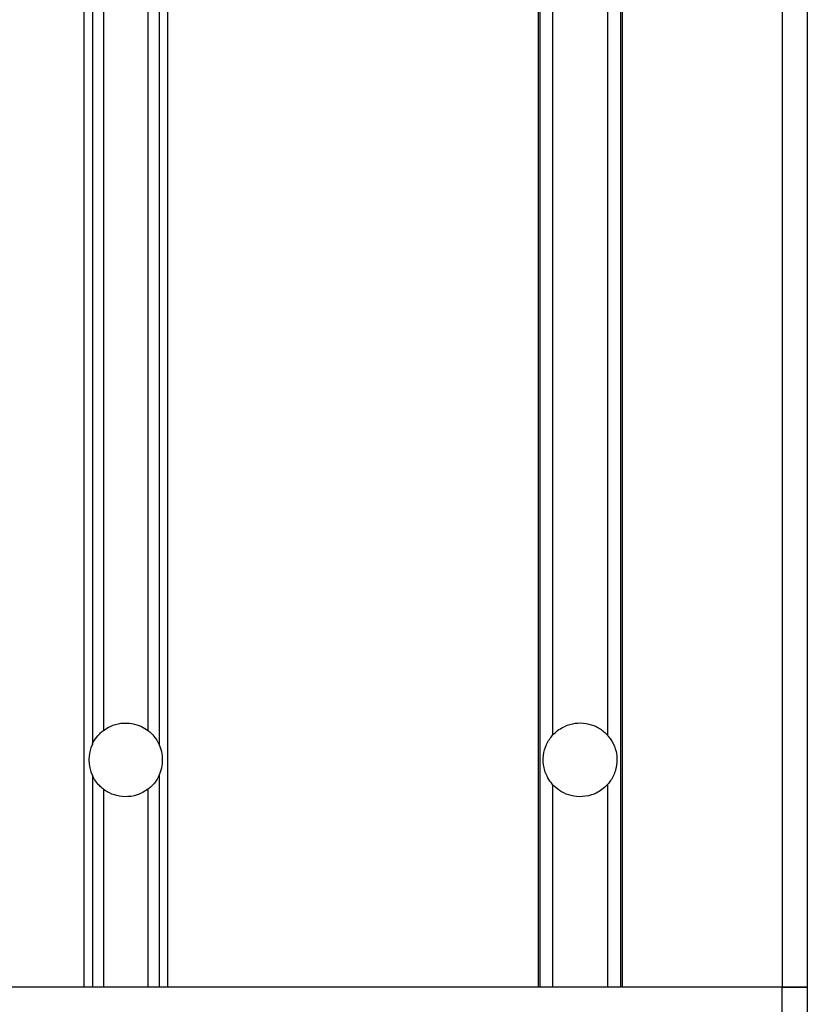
# Model space of a CAD drawing. Header units: millimetres. Extents: x 0 to 420, y 0 to 297.
# Tile 15 of 35: x 185.86 to 189.76, y 211.7 to 216.57. Entities that reach past the tile are written whole.
import ezdxf

# ---------------------------------------------------------------- set-up
doc = ezdxf.new("R2010")
doc.units = ezdxf.units.MM

msp = doc.modelspace()

# ---------------------------------------------------------------- linework, layer by layer
at = {"color": 7, "linetype": 'Continuous', "lineweight": 25}
for p, q in [((189.76443, 223.74329), (189.76443, 211.78329)), ((189.63943, 223.41257), (189.63943, 211.78329)), ((186.18193, 223.24329), (186.18193, 211.78329)), ((186.22455, 223.24329), (186.22455, 212.98653)), ((186.27938, 223.24329), (186.27938, 213.05388)), ((186.49948, 223.24329), (186.49948, 213.05388)), ((186.55431, 223.24329), (186.55431, 212.98653)), ((186.59693, 223.24329), (186.59693, 211.78329)), ((188.43193, 223.24329), (188.43193, 211.78329)), ((188.43971, 223.24329), (188.43971, 211.78329)), ((188.50348, 223.24329), (188.50348, 213.03005)), ((188.77538, 223.24329), (188.77538, 213.03005)), ((188.83916, 223.24329), (188.83916, 211.78329)), ((188.84693, 223.24329), (188.84693, 211.78329)), ((186.22455, 212.83006), (186.22455, 211.78329)), ((186.55431, 212.83006), (186.55431, 211.78329)), ((188.50348, 212.78654), (188.50348, 211.78329)), ((188.77538, 212.78654), (188.77538, 211.78329)), ((186.27938, 212.7627), (186.27938, 211.78329)), ((186.49948, 212.7627), (186.49948, 211.78329)), ((186.18193, 211.78329), (185.38943, 211.78329)), ((189.63943, 211.78329), (185.38943, 211.78329)), ((188.43193, 211.78329), (186.59693, 211.78329)), ((189.63943, 211.78329), (188.84693, 211.78329)), ((189.76443, 211.78329), (189.63943, 211.78329)), ((189.63943, 211.18329), (189.63943, 211.78329)), ((189.63943, 211.78329), (189.76443, 211.78329)), ((189.76443, 211.78329), (189.76443, 211.18329))]:
    msp.add_line(p, q, dxfattribs=at)
for start, end in [(154.61521, 205.38479), (334.61521, 25.38479)]:
    msp.add_arc((186.38943, 212.90829), 0.1825, start, end, dxfattribs=at)
for points, knots in [([(186.27938, 213.05388), (186.29035, 213.06114), (186.31583, 213.07801), (186.36463, 213.09182), (186.41929, 213.0909), (186.46555, 213.07655), (186.48936, 213.06064), (186.49948, 213.05388)], [0, 0, 0, 0, 0.17151303, 0.39852973, 0.62613946, 0.84116758, 1, 1, 1, 1]), ([(188.50348, 213.03005), (188.50565, 213.03239), (188.52232, 213.05039), (188.55764, 213.07508), (188.61447, 213.0919), (188.66944, 213.09099), (188.72063, 213.07442), (188.75474, 213.05168), (188.77106, 213.03457), (188.77538, 213.03005)], [0, 0, 0, 0, 0.03233279, 0.24888973, 0.4222786, 0.59612041, 0.76035275, 0.93658098, 1, 1, 1, 1]), ([(186.22455, 212.98653), (186.22531, 212.9881), (186.23223, 213.00234), (186.24631, 213.02343), (186.2665, 213.04374), (186.27621, 213.05138), (186.27938, 213.05388)], [0, 0, 0, 0, 0.0630496, 0.5732723, 0.8606645, 1, 1, 1, 1]), ([(186.49948, 213.05388), (186.49958, 213.0538), (186.50574, 213.04914), (186.5205, 213.03637), (186.54003, 213.01339), (186.54963, 212.99534), (186.55431, 212.98653)], [0, 0, 0, 0, 0.0046611, 0.2716949, 0.6448048, 1, 1, 1, 1]), ([(188.50348, 212.78654), (188.50075, 212.78972), (188.49036, 212.80182), (188.47067, 212.83337), (188.45526, 212.88364), (188.45715, 212.94365), (188.47413, 212.98954), (188.49229, 213.01705), (188.50087, 213.02701), (188.50348, 213.03005)], [0, 0, 0, 0, 0.04920516, 0.18687361, 0.40837028, 0.63497034, 0.84573995, 0.95301088, 1, 1, 1, 1]), ([(188.77538, 213.03005), (188.77664, 213.02862), (188.78464, 213.0195), (188.80256, 212.99396), (188.81828, 212.95399), (188.82386, 212.9053), (188.8169, 212.85512), (188.79777, 212.81431), (188.78079, 212.79261), (188.77565, 212.78684), (188.77538, 212.78654)], [0, 0, 0, 0, 0.0225399, 0.1436837, 0.3445168, 0.5002524, 0.6894636, 0.9077956, 0.9951512, 1, 1, 1, 1]), ([(186.27938, 212.7627), (186.27915, 212.76288), (186.27282, 212.76768), (186.25784, 212.78074), (186.23855, 212.80365), (186.22908, 212.82152), (186.22455, 212.83006)], [0, 0, 0, 0, 0.0103333, 0.2792447, 0.6557506, 1, 1, 1, 1]), ([(186.55431, 212.83006), (186.55309, 212.82757), (186.54535, 212.81184), (186.5298, 212.78973), (186.50993, 212.77082), (186.50161, 212.76436), (186.49948, 212.7627)], [0, 0, 0, 0, 0.1002061, 0.6340855, 0.9060104, 1, 1, 1, 1]), ([(188.77538, 212.78654), (188.76854, 212.7796), (188.74649, 212.75726), (188.69959, 212.73202), (188.6378, 212.72265), (188.58225, 212.73249), (188.5369, 212.75416), (188.51422, 212.77613), (188.50348, 212.78654)], [0, 0, 0, 0, 0.0986523, 0.3179998, 0.5136012, 0.6813506, 0.8491653, 1, 1, 1, 1]), ([(186.49948, 212.7627), (186.48228, 212.75206), (186.44821, 212.73098), (186.38766, 212.72283), (186.33223, 212.73238), (186.2981, 212.74905), (186.28199, 212.7608), (186.27938, 212.7627)], [0, 0, 0, 0, 0.2615549, 0.5178629, 0.737675, 0.9575725, 1, 1, 1, 1])]:
    msp.add_open_spline(points, degree=3, knots=knots, dxfattribs=at)

doc.saveas('drawing.dxf')
